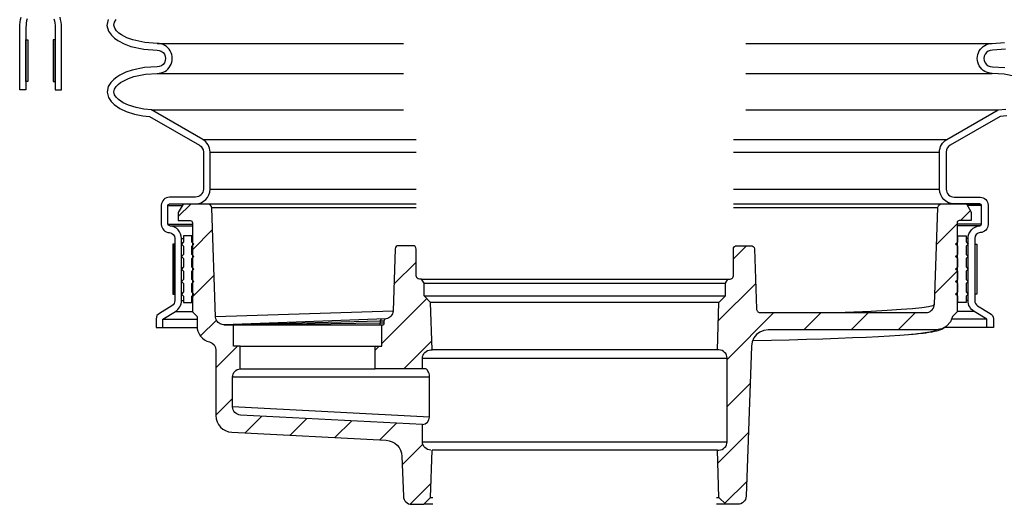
# Model space of a CAD drawing. Extents: x -285 to 5863, y 308 to 3178.
# Tile 44 of 256: x 71.18 to 85.92, y 1658.52 to 1665.78. Entities that reach past the tile are written whole.
import ezdxf

# ---------------------------------------------------------------- set-up
doc = ezdxf.new("R2010")
doc.units = 0
doc.header["$MEASUREMENT"] = 0
for name, color, linetype in [('MULTI-PORT-SHROUD', 1, 'CONTINUOUS'), ('MULTI-PORT-SPILL-BUCKET', 1, 'CONTINUOUS'), ('MULTI-PORT-SPILL-BUCKET-HATCH', 7, 'CONTINUOUS'), ('MULTI-PORT-SPILL-BUCKET-SHROUD', 1, 'CONTINUOUS')]:
    doc.layers.add(name, color=color, linetype=linetype)
pattern_1 = [(45, (-7758.47407, 471.9527), (-0.35355339, 0.35355339), [])]

msp = doc.modelspace()

# ---------------------------------------------------------------- hatches: boundary and pattern name
at = {"layer": 'MULTI-PORT-SPILL-BUCKET-HATCH', "linetype": 'Continuous'}
h = msp.add_hatch(dxfattribs=at)
h.set_pattern_fill('LINE', color=256, scale=4, angle=45, style=0)
h.set_pattern_definition(pattern_1)
edge = h.paths.add_edge_path()
edge.add_arc((77.33206, 1659.45765), 0.125, 180, 270, ccw=False)
edge.add_line((77.20706, 1659.45765), (77.20706, 1659.71688))
edge.add_line((77.20706, 1659.71688), (74.48221, 1659.85754))
edge.add_arc((74.48865, 1659.98237), 0.125, 180, 267.044976, ccw=False)
edge.add_line((74.36365, 1659.98237), (74.36365, 1660.42608))
edge.add_arc((74.48865, 1660.42608), 0.125, 94.525391, 180, ccw=False)
edge.add_line((74.47879, 1660.55069), (74.47871, 1660.88985))
edge.add_line((74.47871, 1660.88985), (74.3775, 1660.88985))
edge.add_line((74.3775, 1660.88985), (74.3775, 1661.20306))
edge.add_line((74.3775, 1661.20306), (74.23901, 1661.20306))
edge.add_line((74.23901, 1661.20306), (74.23901, 1661.20838))
edge.add_line((74.23901, 1661.20838), (74.23901, 1661.20945))
edge.add_line((74.23901, 1661.20945), (74.20598, 1661.21265))
edge.add_line((74.20598, 1661.21265), (74.17615, 1661.22436))
edge.add_line((74.17615, 1661.22436), (74.14952, 1661.24247))
edge.add_line((74.14952, 1661.24247), (74.12928, 1661.26804))
edge.add_line((74.12928, 1661.26804), (74.11543, 1661.29787))
edge.add_line((74.11543, 1661.29787), (74.1101, 1661.32983))
edge.add_line((74.1101, 1661.32983), (74.05366, 1662.9591))
edge.add_arc((73.99099, 1662.95672), 0.06272, 2.173434, 90.189466)
edge.add_line((73.99079, 1663.01943), (73.62325, 1663.01943))
edge.add_line((73.62325, 1663.01943), (73.55081, 1662.89479))
edge.add_line((73.55081, 1662.89479), (73.55081, 1662.77015))
edge.add_line((73.55081, 1662.77015), (73.73049, 1662.77015))
edge.add_arc((73.73014, 1662.73854), 0.03161, -0.643124, 89.356876, ccw=False)
edge.add_line((73.76174, 1662.73819), (73.76174, 1661.40227))
edge.add_line((73.76174, 1661.40227), (73.83205, 1661.33196))
edge.add_line((73.83205, 1661.33196), (73.83205, 1661.19347))
edge.add_arc((74.08134, 1661.19347), 0.24929, 180, 255.438151)
edge.add_arc((73.98863, 1660.83119), 0.12467, -0.457939, 76.061689, ccw=False)
edge.add_line((74.1133, 1660.83019), (74.1133, 1659.8505))
edge.add_arc((74.3633, 1659.8505), 0.25, 180, 266.995515)
edge.add_line((74.3502, 1659.60085), (76.66398, 1659.4794))
edge.add_arc((76.65087, 1659.22975), 0.25, 1.999992, 86.995515, ccw=False)
edge.add_line((76.90072, 1659.23847), (76.92159, 1658.64078))
edge.add_arc((77.04652, 1658.64514), 0.125, 182, 270)
edge.add_line((77.04652, 1658.52014), (77.22736, 1658.52014))
edge.add_line((77.22736, 1658.52014), (77.33021, 1658.62301))
edge.add_line((77.33021, 1658.62301), (77.35231, 1659.33265))
h = msp.add_hatch(dxfattribs=at)
h.set_pattern_fill('LINE', color=256, scale=4, angle=45, style=0)
h.set_pattern_definition([(45, (-7894.2766, 500.44744), (-0.35355339, 0.35355339), [])])
edge = h.paths.add_edge_path()
edge.add_line((85.21481, 1661.40285), (85.14456, 1661.33265))
edge.add_line((85.14456, 1661.33265), (85.11347, 1661.25329))
edge.add_line((85.11347, 1661.25329), (85.05762, 1661.18899))
edge.add_line((85.05762, 1661.18899), (84.98349, 1661.14719))
edge.add_line((84.98349, 1661.14719), (84.89958, 1661.13267))
edge.add_line((84.89958, 1661.13267), (82.38346, 1661.13267))
edge.add_line((82.38346, 1661.13267), (82.3199, 1661.12431))
edge.add_line((82.3199, 1661.12431), (82.2608, 1661.10033))
edge.add_line((82.2608, 1661.10033), (82.20971, 1661.06238))
edge.add_line((82.20971, 1661.06238), (82.17008, 1661.01263))
edge.add_line((82.17008, 1661.01263), (82.14414, 1660.95443))
edge.add_line((82.14414, 1660.95443), (82.13361, 1660.89125))
edge.add_line((82.13361, 1660.89125), (82.05502, 1658.64078))
edge.add_arc((81.9301, 1658.64514), 0.125, 270, 358, ccw=False)
edge.add_line((81.9301, 1658.52014), (81.74926, 1658.52014))
edge.add_line((81.74926, 1658.52014), (81.6464, 1658.62301))
edge.add_line((81.6464, 1658.62301), (81.62431, 1659.33265))
edge.add_line((81.62431, 1659.33265), (81.64456, 1659.33265))
edge.add_arc((81.64456, 1659.45765), 0.125, 270, 360)
edge.add_line((81.76956, 1659.45765), (81.76956, 1660.70765))
edge.add_arc((81.64456, 1660.70765), 0.125, 0, 90)
edge.add_line((81.64456, 1660.83265), (81.62431, 1660.83265))
edge.add_line((81.62431, 1660.83265), (81.6465, 1661.54554))
edge.add_line((81.6465, 1661.54554), (81.74611, 1661.64515))
edge.add_line((81.74611, 1661.64515), (81.74611, 1661.83265))
edge.add_line((81.74611, 1661.83265), (81.78219, 1661.89515))
edge.add_line((81.78219, 1661.89515), (81.81331, 1661.89515))
edge.add_arc((81.81331, 1661.94515), 0.05, 269.996427, 360.000659)
edge.add_line((81.86331, 1661.94515), (81.86331, 1662.34515))
edge.add_arc((81.91331, 1662.34515), 0.05, 89.996427, 180.000659, ccw=False)
edge.add_line((81.91331, 1662.39515), (82.12752, 1662.39515))
edge.add_arc((82.12753, 1662.34515), 0.05, 1.99832, 90.004096, ccw=False)
edge.add_line((82.17749, 1662.3469), (82.20879, 1661.45071))
edge.add_line((82.20879, 1661.45071), (82.20925, 1661.44512))
edge.add_line((82.20925, 1661.44512), (82.21022, 1661.43959))
edge.add_line((82.21022, 1661.43959), (82.21328, 1661.42995))
edge.add_line((82.21328, 1661.42995), (82.21789, 1661.42095))
edge.add_line((82.21789, 1661.42095), (82.22396, 1661.41287))
edge.add_line((82.22396, 1661.41287), (82.23129, 1661.40591))
edge.add_line((82.23129, 1661.40591), (82.23969, 1661.40029))
edge.add_line((82.23969, 1661.40029), (82.2489, 1661.39615))
edge.add_line((82.2489, 1661.39615), (82.25869, 1661.39362))
edge.add_line((82.25869, 1661.39362), (82.26875, 1661.39277))
edge.add_line((82.26875, 1661.39277), (84.74826, 1661.39277))
edge.add_line((84.74826, 1661.39277), (84.75986, 1661.39331))
edge.add_line((84.75986, 1661.39331), (84.77136, 1661.39492))
edge.add_line((84.77136, 1661.39492), (84.79166, 1661.40056))
edge.add_line((84.79166, 1661.40056), (84.81073, 1661.4095))
edge.add_line((84.81073, 1661.4095), (84.82802, 1661.42155))
edge.add_line((84.82802, 1661.42155), (84.84306, 1661.43632))
edge.add_line((84.84306, 1661.43632), (84.85539, 1661.45342))
edge.add_line((84.85539, 1661.45342), (84.8647, 1661.47233))
edge.add_line((84.8647, 1661.47233), (84.87067, 1661.49255))
edge.add_line((84.87067, 1661.49255), (84.87319, 1661.51348))
edge.add_line((84.87319, 1661.51348), (84.9237, 1662.95983))
edge.add_arc((84.98616, 1662.95765), 0.0625, 90, 178, ccw=False)
edge.add_line((84.98616, 1663.02015), (85.35364, 1663.02015))
edge.add_line((85.35364, 1663.02015), (85.42581, 1662.89515))
edge.add_line((85.42581, 1662.89515), (85.42581, 1662.77015))
edge.add_line((85.42581, 1662.77015), (85.24606, 1662.77015))
edge.add_arc((85.24606, 1662.7389), 0.03125, 90, 180)
edge.add_line((85.21481, 1662.7389), (85.21481, 1661.40285))
h = msp.add_hatch(dxfattribs=at)
h.set_pattern_fill('LINE', color=256, scale=4, angle=45, style=0)
h.set_pattern_definition(pattern_1)
h.paths.add_polyline_path([(77.33011, 1661.54554), (77.23051, 1661.64515), (77.23051, 1661.83265), (77.19442, 1661.89515), (77.16331, 1661.89515, -0.4142352), (77.11331, 1661.94515), (77.11331, 1662.34515, 0.4142352), (77.06331, 1662.39515), (76.84909, 1662.39515, 0.40405554), (76.79912, 1662.3469), (76.76707, 1661.42899, -0.37830961), (76.65023, 1661.29432, 0.30262283), (76.63101, 1661.26548), (76.63101, 1661.23324, -0.41421356), (76.59976, 1661.20199), (76.59976, 1660.88985), (76.49856, 1660.88985), (76.49848, 1660.55069), (77.20706, 1660.55108), (77.20706, 1660.70765, -0.41421356), (77.33206, 1660.83265), (77.35231, 1660.83265)])

# ---------------------------------------------------------------- linework, layer by layer
at = {"layer": 'MULTI-PORT-SHROUD', "color": 1, "linetype": 'Continuous'}
for points in [[(71.28747, 1665.79594, 0.06721269), (71.26956, 1665.66332), (71.26956, 1664.73084), (71.17581, 1664.73084), (71.17581, 1665.66332, -0.06721269), (71.19707, 1665.8208)], [(71.68915, 1665.79594, -0.06721269), (71.70706, 1665.66332), (71.70706, 1664.73084), (71.80081, 1664.73084), (71.80081, 1665.66332, 0.06721269), (71.77954, 1665.8208)]]:
    msp.add_lwpolyline(points, format="xyb", dxfattribs=at)
at = {"layer": 'MULTI-PORT-SHROUD', "color": 7, "linetype": 'Continuous'}
for points in [[(71.26956, 1664.85584), (71.26956, 1665.48084), (71.29956, 1665.48084), (71.29956, 1664.85584)], [(71.70706, 1664.85584), (71.70706, 1665.48084), (71.67706, 1665.48084), (71.67706, 1664.85584)]]:
    msp.add_lwpolyline(points, close=True, dxfattribs=at)
at = {"layer": 'MULTI-PORT-SPILL-BUCKET', "color": 7, "linetype": 'Continuous'}
for p, q in [((73.39643, 1662.99733), (73.6098, 1662.99733)), ((73.41327, 1663.02015), (77.11331, 1663.02015)), ((81.86331, 1663.02015), (85.56335, 1663.02015)), ((77.11331, 1662.95983), (74.05291, 1662.95983)), ((84.9237, 1662.95983), (81.86331, 1662.95983)), ((73.39643, 1662.71608), (73.76181, 1662.71608)), ((73.42272, 1662.69103), (73.76181, 1662.69103)), ((73.75331, 1662.54515), (73.76181, 1662.54515)), ((73.75331, 1662.3889), (73.76181, 1662.3889)), ((73.75331, 1662.2014), (73.76181, 1662.2014)), ((73.75331, 1662.0139), (73.76181, 1662.0139)), ((73.75331, 1661.8264), (73.76181, 1661.8264)), ((77.20547, 1661.89515), (81.78219, 1661.89515)), ((77.23051, 1661.83265), (81.74611, 1661.83265)), ((73.75331, 1661.6389), (73.76181, 1661.6389)), ((73.75331, 1661.54515), (73.76181, 1661.54515)), ((77.24138, 1661.64515), (81.74611, 1661.64515)), ((81.6465, 1661.54554), (77.33011, 1661.54554)), ((74.10999, 1661.33322), (76.76663, 1661.41686)), ((76.66124, 1661.29671), (74.23901, 1661.20945)), ((81.62431, 1660.83265), (77.35231, 1660.83265)), ((77.20706, 1660.70765), (81.76956, 1660.70765)), ((77.31269, 1660.42644), (74.36365, 1660.42644)), ((77.31269, 1659.82638), (74.36371, 1659.97861)), ((77.20706, 1659.45765), (81.76956, 1659.45765)), ((81.62431, 1659.33265), (77.35231, 1659.33265)), ((77.33021, 1658.62301), (77.36331, 1658.62301)), ((81.61331, 1658.62301), (81.6464, 1658.62301)), ((77.36331, 1658.52014), (77.22736, 1658.52014)), ((81.74926, 1658.52014), (81.61331, 1658.52014))]:
    msp.add_line(p, q, dxfattribs=at)
at = {"layer": 'MULTI-PORT-SPILL-BUCKET', "color": 2, "linetype": 'Continuous'}
for p, q in [((85.22331, 1661.8264), (85.21481, 1661.8264)), ((85.22331, 1661.6389), (85.21481, 1661.6389)), ((85.14456, 1661.33265), (85.14461, 1661.33265))]:
    msp.add_line(p, q, dxfattribs=at)
at = {"layer": 'MULTI-PORT-SPILL-BUCKET', "linetype": 'Continuous'}
for p, q in [((74.47871, 1660.88985), (76.49856, 1660.88985)), ((74.47879, 1660.55069), (76.49848, 1660.5502))]:
    msp.add_line(p, q, dxfattribs=at)
for points in [[(77.33206, 1659.33265, -0.41421356), (77.20706, 1659.45765), (77.20706, 1659.71688), (74.48221, 1659.85754, -0.39918704), (74.36365, 1659.98237), (74.36365, 1660.42608, -0.3912647), (74.47879, 1660.55069), (74.47871, 1660.88985), (74.3775, 1660.88985), (74.3775, 1661.20306), (74.23901, 1661.20306), (74.23901, 1661.20838), (74.23901, 1661.20945), (74.20598, 1661.21265), (74.17615, 1661.22436), (74.14952, 1661.24247), (74.12928, 1661.26804), (74.11543, 1661.29787), (74.1101, 1661.32983), (74.05366, 1662.9591, 0.4041076), (73.99079, 1663.01943), (73.62325, 1663.01943), (73.55081, 1662.89479), (73.55081, 1662.77015), (73.73049, 1662.77015, -0.41421356), (73.76174, 1662.73819), (73.76174, 1661.40227), (73.83205, 1661.33196), (73.83205, 1661.19347, 0.34158774), (74.01866, 1660.95219, -0.34686572), (74.1133, 1660.83019), (74.1133, 1659.8505, 0.39893686), (74.3502, 1659.60085), (76.66398, 1659.4794, -0.38885624), (76.90072, 1659.23847), (76.92159, 1658.64078, 0.40402623), (77.04652, 1658.52014), (77.22736, 1658.52014), (77.33021, 1658.62301), (77.35231, 1659.33265)], [(85.21481, 1661.40285), (85.14456, 1661.33265), (85.11347, 1661.25329), (85.05762, 1661.18899), (84.98349, 1661.14719), (84.89958, 1661.13267), (82.38346, 1661.13267), (82.3199, 1661.12431), (82.2608, 1661.10033), (82.20971, 1661.06238), (82.17008, 1661.01263), (82.14414, 1660.95443), (82.13361, 1660.89125), (82.05502, 1658.64078, -0.40402623), (81.9301, 1658.52014), (81.74926, 1658.52014), (81.6464, 1658.62301), (81.62431, 1659.33265), (81.64456, 1659.33265, 0.41421356), (81.76956, 1659.45765), (81.76956, 1660.70765, 0.41421356), (81.64456, 1660.83265), (81.62431, 1660.83265), (81.6465, 1661.54554), (81.74611, 1661.64515), (81.74611, 1661.83265), (81.78219, 1661.89515), (81.81331, 1661.89515, 0.4142352), (81.86331, 1661.94515), (81.86331, 1662.34515, -0.4142352), (81.91331, 1662.39515), (82.12752, 1662.39515, -0.40405554), (82.17749, 1662.3469), (82.20879, 1661.45071), (82.20925, 1661.44512), (82.21022, 1661.43959), (82.21328, 1661.42995), (82.21789, 1661.42095), (82.22396, 1661.41287), (82.23129, 1661.40591), (82.23969, 1661.40029), (82.2489, 1661.39615), (82.25869, 1661.39362), (82.26875, 1661.39277), (84.74826, 1661.39277), (84.75986, 1661.39331), (84.77136, 1661.39492), (84.79166, 1661.40056), (84.81073, 1661.4095), (84.82802, 1661.42155), (84.84306, 1661.43632), (84.85539, 1661.45342), (84.8647, 1661.47233), (84.87067, 1661.49255), (84.87319, 1661.51348), (84.9237, 1662.95983, -0.40402623), (84.98616, 1663.02015), (85.35364, 1663.02015), (85.42581, 1662.89515), (85.42581, 1662.77015), (85.24606, 1662.77015, 0.41421356), (85.21481, 1662.7389), (85.21481, 1661.40285)], [(77.20706, 1660.55108), (77.20706, 1660.70765, -0.41421356), (77.33206, 1660.83265), (77.35231, 1660.83265), (77.33011, 1661.54554), (77.23051, 1661.64515), (77.23051, 1661.83265), (77.19442, 1661.89515), (77.16331, 1661.89515, -0.4142352), (77.11331, 1661.94515), (77.11331, 1662.34515, 0.4142352), (77.06331, 1662.39515), (76.84909, 1662.39515, 0.40405554), (76.79912, 1662.3469), (76.76666, 1661.41725, -0.32549852), (76.66356, 1661.29679), (76.66124, 1661.29671, 0.4046463), (76.63101, 1661.26548), (76.63101, 1661.23324, -0.41421356), (76.59976, 1661.20199), (74.3775, 1661.20306)], [(77.20706, 1659.71688, 0.39700702), (77.31269, 1659.82638), (77.31269, 1660.42644), (77.31269, 1660.43816), (77.31056, 1660.45946), (77.30629, 1660.4797), (77.29884, 1660.49994), (77.29031, 1660.51699), (77.28073, 1660.5319), (77.27007, 1660.54256), (77.25835, 1660.54895), (77.24664, 1660.55108), (77.20706, 1660.55108), (76.49848, 1660.55069), (76.49856, 1660.88985), (76.59976, 1660.88985), (76.59976, 1661.20199)]]:
    msp.add_lwpolyline(points, format="xyb", dxfattribs=at)
at = {"layer": 'MULTI-PORT-SPILL-BUCKET', "color": 2, "linetype": 'Continuous'}
for points in [[(73.75331, 1661.8264), (73.78456, 1661.85765), (73.75331, 1661.8889), (73.75331, 1662.0139), (73.78456, 1662.04515), (73.75331, 1662.0764), (73.75331, 1662.2014), (73.78456, 1662.23265), (73.75331, 1662.2639), (73.75331, 1662.3889), (73.78456, 1662.42015), (73.75331, 1662.4514), (73.75331, 1662.54515), (73.62831, 1662.54515), (73.62831, 1662.4514), (73.59706, 1662.42015), (73.62831, 1662.3889), (73.62831, 1662.2639), (73.59706, 1662.23265), (73.62831, 1662.2014), (73.62831, 1662.0764), (73.59706, 1662.04515), (73.62831, 1662.0139), (73.62831, 1661.8889), (73.59706, 1661.85765), (73.62831, 1661.8264), (73.62831, 1661.7014), (73.59706, 1661.67015), (73.62831, 1661.6389), (73.62831, 1661.54515), (73.75331, 1661.54515), (73.75331, 1661.6389), (73.78456, 1661.67015), (73.75331, 1661.7014)], [(85.22331, 1661.8264), (85.19206, 1661.85765), (85.22331, 1661.8889), (85.22331, 1662.0139), (85.19206, 1662.04515), (85.22331, 1662.0764), (85.22331, 1662.2014), (85.19206, 1662.23265), (85.22331, 1662.2639), (85.22331, 1662.3889), (85.19206, 1662.42015), (85.22331, 1662.4514), (85.22331, 1662.54515), (85.34831, 1662.54515), (85.34831, 1662.4514), (85.37956, 1662.42015), (85.34831, 1662.3889), (85.34831, 1662.2639), (85.37956, 1662.23265), (85.34831, 1662.2014), (85.34831, 1662.0764), (85.37956, 1662.04515), (85.34831, 1662.0139), (85.34831, 1661.8889), (85.37956, 1661.85765), (85.34831, 1661.8264), (85.34831, 1661.7014), (85.37956, 1661.67015), (85.34831, 1661.6389), (85.34831, 1661.54515), (85.22331, 1661.54515), (85.22331, 1661.6389), (85.19206, 1661.67015), (85.22331, 1661.7014)]]:
    msp.add_lwpolyline(points, close=True, dxfattribs=at)
at = {"layer": 'MULTI-PORT-SPILL-BUCKET', "color": 7, "linetype": 'Continuous'}
for points in [[(84.87298, 1661.51167), (84.84823, 1661.49614), (84.78538, 1661.48077), (84.68516, 1661.46562), (84.54843, 1661.45087), (84.37524, 1661.43658), (84.16665, 1661.42278), (83.92503, 1661.40962), (83.53636, 1661.39281)], [(76.63101, 1661.26548), (76.57284, 1661.26357), (74.23901, 1661.20306)], [(76.63101, 1661.23324), (76.57278, 1661.23324), (74.3775, 1661.20306)], [(84.89773, 1661.1326), (84.89886, 1661.13088), (84.872, 1661.11497), (84.8055, 1661.09876), (84.7001, 1661.0828), (84.60371, 1661.07189), (84.48861, 1661.0612), (84.35522, 1661.05078), (84.20403, 1661.04066), (84.03559, 1661.03087), (83.85052, 1661.02146), (83.6495, 1661.01245), (83.43326, 1661.00389), (83.20259, 1660.9958), (82.95833, 1660.98821), (82.70138, 1660.98115), (82.43268, 1660.97465), (82.15322, 1660.96872)], [(84.73151, 1661.08463), (84.70588, 1661.08149), (84.67914, 1661.07839), (84.62184, 1661.07223), (84.55848, 1661.06623), (84.53202, 1661.06397), (84.48861, 1661.0612)], [(85.05762, 1661.18899), (85.04705, 1661.1807), (85.03031, 1661.1682), (85.01488, 1661.15823), (84.9982, 1661.14887), (84.98306, 1661.14149), (84.96531, 1661.13393), (84.949, 1661.12791), (84.92734, 1661.12095), (84.90639, 1661.11521), (84.8711, 1661.10707), (84.83445, 1661.09998), (84.79312, 1661.09304), (84.74613, 1661.08654), (84.73844, 1661.08561), (84.73151, 1661.08463), (84.71536, 1661.08316), (84.7001, 1661.0828)]]:
    msp.add_lwpolyline(points, dxfattribs=at)
msp.add_lwpolyline([(76.60539, 1661.29488), (76.60307, 1661.29481, 0.4046463), (76.57284, 1661.26357), (76.57278, 1661.23324, -0.41421356), (76.54153, 1661.20199)], format="xyb", dxfattribs=at)
at = {"layer": 'MULTI-PORT-SPILL-BUCKET-SHROUD', "color": 7, "linetype": 'Continuous'}
for p, q in [((73.23585, 1665.42545), (76.92585, 1665.42545)), ((82.05077, 1665.42545), (85.74077, 1665.42545)), ((73.23585, 1664.97545), (76.92588, 1664.97545)), ((82.05074, 1664.97545), (85.74077, 1664.97545)), ((73.1497, 1664.42811), (76.92591, 1664.42811)), ((82.05071, 1664.42811), (85.82691, 1664.42811)), ((73.91602, 1663.98789), (77.11331, 1663.98789)), ((81.86331, 1663.98789), (85.06059, 1663.98789)), ((74.02581, 1663.79821), (77.11331, 1663.79821)), ((81.86331, 1663.79821), (84.95081, 1663.79821)), ((74.02581, 1663.24108), (77.11331, 1663.24108)), ((81.86331, 1663.24108), (84.95081, 1663.24108)), ((85.58018, 1662.99733), (85.36682, 1662.99733)), ((85.58018, 1662.71608), (85.21481, 1662.71608)), ((85.55389, 1662.69103), (85.21481, 1662.69103)), ((85.22331, 1662.54515), (85.21481, 1662.54515)), ((73.59831, 1662.50391), (73.62831, 1662.50391)), ((73.75331, 1662.4514), (73.76179, 1662.4514)), ((85.22331, 1662.4514), (85.21483, 1662.4514)), ((85.37831, 1662.50391), (85.34831, 1662.50391)), ((73.75331, 1662.2639), (73.76181, 1662.2639)), ((85.22331, 1662.2639), (85.21481, 1662.2639)), ((73.75331, 1662.0764), (73.76181, 1662.0764)), ((85.22331, 1662.0764), (85.21481, 1662.0764)), ((73.75331, 1661.8889), (73.76181, 1661.8889)), ((85.22331, 1661.8889), (85.21481, 1661.8889)), ((73.49833, 1661.67015), (73.49331, 1661.67015)), ((73.75331, 1661.7014), (73.76181, 1661.7014)), ((85.22331, 1661.7014), (85.21481, 1661.7014)), ((85.47829, 1661.67015), (85.48331, 1661.67015)), ((73.59831, 1661.57251), (73.62831, 1661.57251)), ((85.22331, 1661.54515), (85.21481, 1661.54515)), ((85.37831, 1661.57251), (85.34831, 1661.57251)), ((73.50687, 1661.40795), (73.76181, 1661.40795)), ((85.46975, 1661.40795), (85.21481, 1661.40795)), ((73.31831, 1661.29546), (73.83205, 1661.29546)), ((85.65831, 1661.29546), (85.12999, 1661.29546)), ((73.31831, 1661.17015), (73.83315, 1661.17015)), ((85.65831, 1661.17015), (85.03292, 1661.17015))]:
    msp.add_line(p, q, dxfattribs=at)
at = {"layer": 'MULTI-PORT-SPILL-BUCKET-SHROUD', "color": 1, "linetype": 'Continuous'}
for points in [[(72.50246, 1665.78292), (72.48282, 1665.69493), (72.50682, 1665.60904), (72.55014, 1665.54781), (72.59658, 1665.504), (72.64588, 1665.46865), (72.74075, 1665.41842), (72.84139, 1665.38128), (73.03617, 1665.33834), (73.23305, 1665.32542, -1.0221364), (73.23317, 1665.07548), (73.04604, 1665.06376), (72.86004, 1665.02517), (72.76492, 1664.99259), (72.67491, 1664.94954), (72.62806, 1664.92035), (72.58358, 1664.88584), (72.54006, 1664.84156), (72.50062, 1664.77888), (72.48432, 1664.69543), (72.50441, 1664.61401), (72.54449, 1664.55409), (72.58976, 1664.50951), (72.67664, 1664.4499), (72.76984, 1664.40642), (72.89283, 1664.36643), (73.01779, 1664.34123), (73.1183, 1664.33083), (73.86621, 1663.90118, -0.26853007), (73.92581, 1663.79821), (73.92581, 1663.24108, -0.41421356), (73.80706, 1663.12233), (73.4179, 1663.12233, 0.38409502), (73.29643, 1663.00086), (73.29643, 1662.7125, 0.38057787), (73.41637, 1662.59123, -0.39570541), (73.49831, 1662.50391), (73.49831, 1661.57196, -0.26412454), (73.45516, 1661.49355), (73.26708, 1661.38134, 0.26412454), (73.21831, 1661.29901), (73.21831, 1661.17015), (73.31831, 1661.17015), (73.31831, 1661.29546)], [(73.31831, 1661.29546), (73.50687, 1661.40795, 0.26412454), (73.59831, 1661.57251), (73.59831, 1662.50391, 0.39570541), (73.42272, 1662.69103, -0.36364842), (73.39643, 1662.71608), (73.39643, 1662.99733, -0.35077115), (73.42143, 1663.02233), (73.80706, 1663.02233, 0.41421356), (74.02581, 1663.24108), (74.02581, 1663.79821, 0.26853007), (73.91602, 1663.98789), (73.1497, 1664.42811), (73.03285, 1664.4402), (72.91827, 1664.46331), (72.80658, 1664.49963), (72.72641, 1664.53703), (72.65363, 1664.58697), (72.62193, 1664.61818), (72.59729, 1664.65502), (72.5867, 1664.69794), (72.59519, 1664.74141), (72.61895, 1664.77917), (72.65018, 1664.81095), (72.6853, 1664.83819), (72.72308, 1664.86173), (72.80282, 1664.89987), (72.8865, 1664.92853), (73.05939, 1664.9644), (73.23585, 1664.97545, 1.00000067), (73.23585, 1665.42545), (73.05028, 1665.43763), (72.8696, 1665.47746), (72.78164, 1665.50992), (72.69865, 1665.55386), (72.66031, 1665.58136), (72.62601, 1665.6137), (72.59847, 1665.65264), (72.58589, 1665.69766), (72.59604, 1665.74316), (72.62248, 1665.78317)]]:
    msp.add_lwpolyline(points, format="xyb", dxfattribs=at)
at = {"layer": 'MULTI-PORT-SPILL-BUCKET-SHROUD', "linetype": 'Continuous'}
for points in [[(86.09012, 1664.92853), (85.91722, 1664.9644), (85.74077, 1664.97545, -1.00000067), (85.74077, 1665.42545), (85.92633, 1665.43763)], [(85.94045, 1665.33834), (85.74357, 1665.32542, 1.0221364), (85.74344, 1665.07548), (85.93057, 1665.06376)], [(85.65831, 1661.29546), (85.46975, 1661.40795, -0.26412454), (85.37831, 1661.57251), (85.37831, 1662.50391, -0.39570541), (85.55389, 1662.69103, 0.36364842), (85.58018, 1662.71608), (85.58018, 1662.99733, 0.35077115), (85.55518, 1663.02233), (85.16956, 1663.02233, -0.41421356), (84.95081, 1663.24108), (84.95081, 1663.79821, -0.26853007), (85.06059, 1663.98789), (85.82691, 1664.42811), (85.94376, 1664.4402)], [(85.95883, 1664.34123), (85.85832, 1664.33083), (85.11041, 1663.90118, 0.26853007), (85.05081, 1663.79821), (85.05081, 1663.24108, 0.41421356), (85.16956, 1663.12233), (85.55872, 1663.12233, -0.38409502), (85.68018, 1663.00086), (85.68018, 1662.7125, -0.38057787), (85.56025, 1662.59123, 0.39570541), (85.47831, 1662.50391), (85.47831, 1661.57196, 0.26412454), (85.52145, 1661.49355), (85.70954, 1661.38134, -0.26412454), (85.75831, 1661.29901), (85.75831, 1661.17015), (85.65831, 1661.17015), (85.65831, 1661.29546)]]:
    msp.add_lwpolyline(points, format="xyb", dxfattribs=at)
at = {"layer": 'MULTI-PORT-SPILL-BUCKET-SHROUD', "color": 7, "linetype": 'Continuous'}
for points in [[(73.49331, 1662.42015), (73.46831, 1662.42015), (73.46831, 1661.67015), (73.49331, 1661.67015), (73.49331, 1662.42015), (73.49456, 1662.42015), (73.49833, 1662.42015)], [(85.48331, 1662.42015), (85.50831, 1662.42015), (85.50831, 1661.67015), (85.48331, 1661.67015), (85.48331, 1662.42015), (85.48205, 1662.42015), (85.47829, 1662.42015)]]:
    msp.add_lwpolyline(points, dxfattribs=at)

doc.saveas('drawing.dxf')
